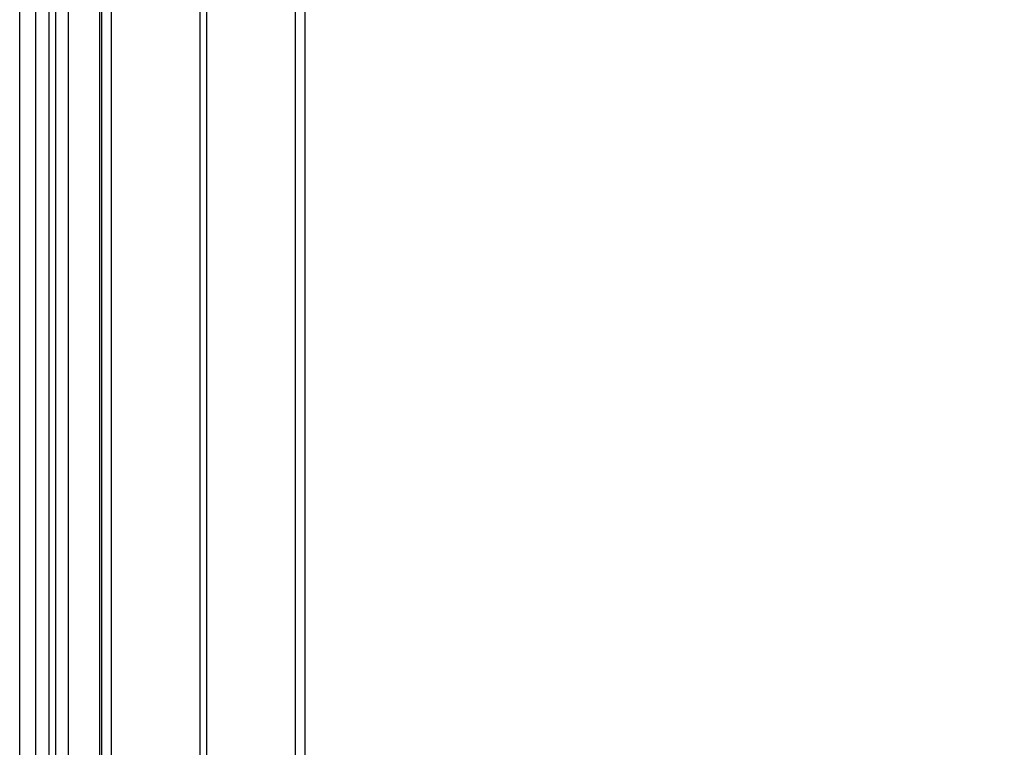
# Model space of a CAD drawing. Header units: inches. Extents: x 0.2 to 16.8, y 0.2 to 10.8.
# Tile 22 of 30: x 8.929 to 9.84, y 6.274 to 6.947. Entities that reach past the tile are written whole.
import ezdxf

# ---------------------------------------------------------------- set-up
doc = ezdxf.new("R2010")
doc.units = ezdxf.units.IN
doc.header["$LTSCALE"] = 0.935
doc.header["$MEASUREMENT"] = 0
doc.layers.get('0').update_dxf_attribs({"linetype": 'CONTINUOUS'})
doc.layers.add('DIMENSIONS', color=7, linetype='CONTINUOUS')
doc.styles.get("Standard").update_dxf_attribs({"font": 'txt', "width": 0.8})
doc.dimstyles.new('DIMSTYLE_3', dxfattribs={"dimtxt": 0.125, "dimasz": 0.18, "dimexe": 0.125, "dimexo": 0.0625, "dimgap": 0.0625, "dimtad": 0, "dimtih": 1, "dimtoh": 1, "dimzin": 4, "dimdsep": 46, "dimtxsty": 'STANDARD', "dimblk": '_FILLED', "dimblk1": '_FILLED', "dimblk2": '_FILLED', "dimcen": 0.09, "dimadec": 0, "dimazin": 0, "dimtp": 0.005, "dimtm": 0.005, "dimtfac": 1, "dimtofl": 0, "dimtmove": 0, "dimatfit": 3, "dimldrblk": '_FILLED', "dimfxl": 1, "dimtolj": 1, "dimtzin": 4, "dimarcsym": 0})

# ---------------------------------------------------------------- blocks, each defined once
blk = doc.blocks.new('_FILLED')
at = {"color": 0, "linetype": 'BYBLOCK'}
blk.add_solid([(0, 0), (-1, 0.1736), (-1, -0.1736)], dxfattribs=at)
blk = doc.blocks.new('*D15')
at = {"layer": 'DIMENSIONS', "color": 2, "linetype": 'CONTINUOUS'}
for p, q in [((9.10197, 8.61787), (10.67071, 8.61787)), ((10.54571, 8.61787), (10.54571, 6.21041)), ((10.54571, 3.55296), (10.54571, 5.96041)), ((9.10497, 3.55296), (10.67071, 3.55296))]:
    blk.add_line(p, q, dxfattribs=at)
at = {"layer": 'DIMENSIONS', "color": 2, "linetype": 'CONTINUOUS', "xscale": 0.18, "yscale": 0.18, "zscale": 0.18}
for p, rotation in [((10.54571, 8.61787), 90), ((10.54571, 3.55296), 270)]:
    blk.add_blockref('_FILLED', p, dxfattribs=dict(at, rotation=rotation))
at = {"layer": 'DIMENSIONS', "color": 2, "linetype": 'CONTINUOUS', "insert": (10.54571, 6.14791), "char_height": 0.125, "width": 1.225, "attachment_point": 2, "line_spacing_factor": 0.9}
blk.add_mtext('5.06{\\Ftxt.shx;\\W1.000000;\\H0.125000; }[128.6]', dxfattribs=at)

msp = doc.modelspace()

# ---------------------------------------------------------------- linework, layer by layer
at = {"color": 7, "linetype": 'CONTINUOUS'}
for p, q in [((8.94447, 4.17487), (8.94447, 8.61787)), ((8.97447, 4.17487), (8.97447, 8.61787)), ((8.92947, 4.49787), (8.92947, 8.60787)), ((9.00547, 4.17787), (9.00547, 8.17787)), ((9.19347, 4.17787), (9.19347, 8.17787))]:
    msp.add_line(p, q, dxfattribs=at)
at = {"color": 9, "linetype": 'CONTINUOUS'}
for p, q in [((8.95647, 8.61787), (8.95647, 4.17487)), ((8.96247, 8.61787), (8.96247, 4.17487)), ((9.00367, 4.17487), (9.00367, 8.19837)), ((9.01443, 4.17787), (9.01443, 8.17787)), ((9.09634, 4.17787), (9.09634, 8.17787)), ((9.10261, 4.17787), (9.10261, 8.17787)), ((9.18452, 4.17787), (9.18452, 8.17787))]:
    msp.add_line(p, q, dxfattribs=at)

# ---------------------------------------------------------------- dimensions: what is measured, and where the dimension line sits
at = {"layer": 'DIMENSIONS', "color": 2, "linetype": 'CONTINUOUS'}
dim = msp.add_linear_dim(base=(10.54571, 8.61787), p1=(9.04247, 3.55296), p2=(9.03947, 8.61787), angle=90, dimstyle='DIMSTYLE_3', dxfattribs=at)
dim.commit()
dim.dimension.update_dxf_attribs({"geometry": '*D15', "text_midpoint": (10.54571, 6.08541), "dimtype": 160})

doc.saveas('drawing.dxf')
